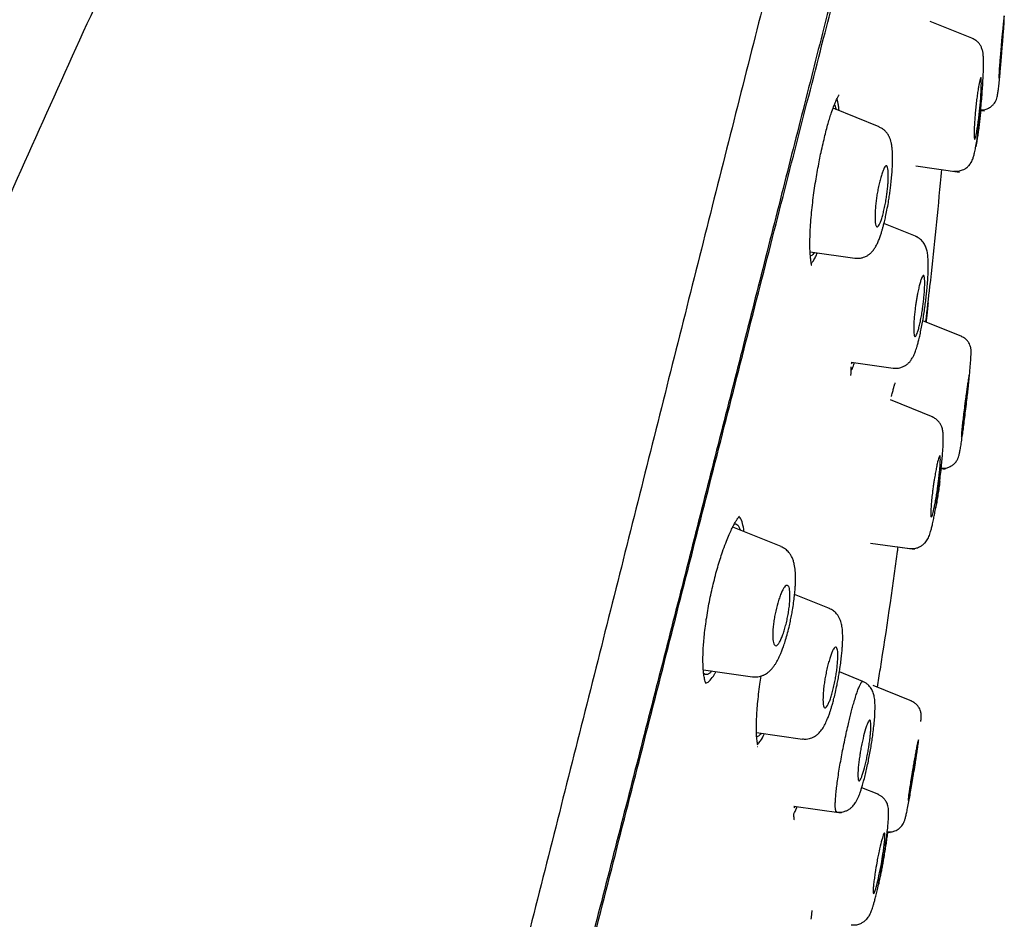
# Model space of a CAD drawing. Header units: millimetres. Extents: x 8 to 1894, y 12 to 2738.
# Tile 122 of 158: x 1461 to 1489, y 1872 to 1899. Entities that reach past the tile are written whole.
import ezdxf

# ---------------------------------------------------------------- set-up
doc = ezdxf.new("R2010")
doc.units = ezdxf.units.MM

msp = doc.modelspace()

# ---------------------------------------------------------------- linework, layer by layer
at = {"color": 7, "linetype": 'Continuous', "lineweight": 30}
for p, q in [((1488.575, 1898.289), (1487.307, 1898.801)), ((1485.809, 1895.704), (1484.455, 1896.251)), ((1488.787, 1896.186), (1488.904, 1896.17)), ((1486.88, 1894.559), (1488.17, 1894.378)), ((1486.926, 1892.474), (1485.95, 1892.868)), ((1483.782, 1892.033), (1485.099, 1891.848)), ((1488.236, 1889.554), (1487.089, 1890.017)), ((1485.012, 1888.792), (1484.988, 1888.75)), ((1484.989, 1888.795), (1486.223, 1888.622)), ((1487.398, 1887.183), (1486.145, 1887.69)), ((1487.63, 1885.678), (1487.747, 1885.661)), ((1482.929, 1883.387), (1481.509, 1883.961)), ((1485.555, 1883.49), (1486.843, 1883.309)), ((1486.356, 1883.377), (1486.843, 1883.309)), ((1484.347, 1881.574), (1483.328, 1881.985)), ((1480.649, 1879.767), (1482.094, 1879.564)), ((1485.334, 1879.432), (1484.642, 1879.712)), ((1486.772, 1878.85), (1485.637, 1879.308)), ((1482.208, 1877.929), (1483.554, 1877.74)), ((1485.799, 1876.109), (1485.297, 1876.311)), ((1483.33, 1875.766), (1483.302, 1875.72)), ((1483.303, 1875.77), (1484.69, 1875.575)), ((1486.045, 1875.006), (1486.127, 1874.994)), ((1483.823, 1872.503), (1483.843, 1872.711)), ((1483.817, 1872.45), (1483.823, 1872.503))]:
    msp.add_line(p, q, dxfattribs=at)
for points, knots in [([(1487.4, 1918.025), (1487.399, 1918.022), (1487.398, 1918.017), (1487.357, 1917.889), (1487.264, 1917.567), (1487.108, 1917), (1486.882, 1916.172), (1486.585, 1915.09), (1486.211, 1913.72), (1485.797, 1912.199), (1485.363, 1910.597), (1484.933, 1908.999), (1484.437, 1907.144), (1483.871, 1904.999), (1483.247, 1902.583), (1482.54, 1899.82), (1481.758, 1896.743), (1480.913, 1893.398), (1480.06, 1890.015), (1479.204, 1886.617), (1478.067, 1882.094), (1476.639, 1876.438), (1474.924, 1869.66), (1473.207, 1862.911), (1471.492, 1856.181), (1469.8, 1849.6), (1468.137, 1843.147), (1466.504, 1836.823), (1465.095, 1831.363), (1463.913, 1826.779), (1462.956, 1823.066), (1462.004, 1819.364), (1461.389, 1816.964), (1461.08, 1815.757)], [0, 0, 0, 0, 0.030104, 0.061035, 0.09217, 0.123409, 0.154679, 0.185995, 0.217455, 0.249147, 0.270468, 0.291994, 0.313775, 0.335843, 0.357877, 0.379688, 0.405541, 0.431088, 0.456365, 0.481427, 0.506312, 0.555772, 0.604988, 0.653967, 0.702726, 0.751547, 0.797345, 0.843352, 0.889543, 0.91688, 0.944369, 0.972053, 1, 1, 1, 1]), ([(1471.685, 1917.5), (1471.142, 1916.44), (1469.961, 1914.138), (1468.183, 1910.573), (1466.342, 1906.803), (1464.537, 1903.015), (1462.767, 1899.208), (1461.036, 1895.387), (1459.463, 1891.821), (1458.041, 1888.517), (1456.762, 1885.479), (1455.509, 1882.43), (1454.282, 1879.373), (1453.081, 1876.304), (1451.905, 1873.224), (1450.94, 1870.624), (1450.172, 1868.514), (1449.592, 1866.894), (1449.097, 1865.492), (1448.689, 1864.32), (1448.368, 1863.393), (1448.057, 1862.485), (1447.609, 1861.164), (1447.026, 1859.421), (1446.318, 1857.254), (1445.547, 1854.839), (1444.719, 1852.174), (1443.841, 1849.254), (1442.99, 1846.324), (1442.115, 1843.2), (1441.227, 1839.88), (1440.539, 1837.223), (1440.179, 1835.73), (1440.102, 1835.415)], [0, 0, 0, 0, 0.04053, 0.088045, 0.135595, 0.183282, 0.230864, 0.278465, 0.326058, 0.363494, 0.400885, 0.438222, 0.475671, 0.512992, 0.550367, 0.587873, 0.607366, 0.626802, 0.646436, 0.657945, 0.669039, 0.679817, 0.690625, 0.716501, 0.742365, 0.768208, 0.802768, 0.837361, 0.871979, 0.90659, 0.947748, 0.988943, 1, 1, 1, 1]), ([(1488.761, 1916.099), (1488.76, 1916.096), (1488.759, 1916.09), (1488.721, 1915.958), (1488.631, 1915.634), (1488.492, 1915.105), (1488.31, 1914.415), (1488.098, 1913.618), (1487.84, 1912.651), (1487.533, 1911.494), (1487.189, 1910.2), (1486.812, 1908.777), (1486.407, 1907.245), (1485.984, 1905.636), (1485.556, 1903.989), (1485.139, 1902.362), (1484.693, 1900.616), (1484.174, 1898.572), (1483.577, 1896.22), (1482.905, 1893.569), (1482.219, 1890.86), (1481.522, 1888.116), (1480.819, 1885.35), (1479.876, 1881.644), (1478.687, 1876.992), (1477.252, 1871.395), (1475.812, 1865.798), (1474.367, 1860.206), (1472.92, 1854.617), (1471.542, 1849.326), (1470.24, 1844.331), (1469.013, 1839.633), (1467.786, 1834.941), (1466.714, 1830.841), (1465.797, 1827.337), (1465.036, 1824.423), (1464.281, 1821.533), (1463.535, 1818.67), (1463.054, 1816.81), (1462.813, 1815.879)], [0, 0, 0, 0, 0.028657, 0.059931, 0.091243, 0.122575, 0.147653, 0.172734, 0.197819, 0.222923, 0.248054, 0.269019, 0.29001, 0.311027, 0.326807, 0.342593, 0.358374, 0.374143, 0.395141, 0.416114, 0.437061, 0.457985, 0.478885, 0.499763, 0.541481, 0.58316, 0.624802, 0.666395, 0.707959, 0.749543, 0.784513, 0.81951, 0.85453, 0.889572, 0.911613, 0.933673, 0.955754, 0.977859, 1, 1, 1, 1]), ([(1462.978, 1815.955), (1463.261, 1817.075), (1463.835, 1819.346), (1464.746, 1822.889), (1465.679, 1826.503), (1466.629, 1830.157), (1467.687, 1834.223), (1468.856, 1838.708), (1470.134, 1843.607), (1471.57, 1849.124), (1473.161, 1855.246), (1474.892, 1861.969), (1476.616, 1868.69), (1478.335, 1875.408), (1479.759, 1880.999), (1480.893, 1885.455), (1481.741, 1888.781), (1482.578, 1892.06), (1483.396, 1895.262), (1484.143, 1898.172), (1484.808, 1900.753), (1485.388, 1902.99), (1485.915, 1904.998), (1486.382, 1906.755), (1486.792, 1908.29), (1487.209, 1909.847), (1487.609, 1911.341), (1487.97, 1912.684), (1488.256, 1913.747), (1488.495, 1914.642), (1488.664, 1915.276), (1488.744, 1915.547), (1488.748, 1915.561), (1488.75, 1915.567)], [0, 0, 0, 0, 0.027144, 0.055008, 0.082823, 0.110678, 0.138618, 0.175381, 0.21233, 0.249415, 0.300015, 0.350593, 0.40115, 0.451689, 0.502297, 0.527741, 0.553264, 0.578747, 0.604154, 0.629673, 0.650982, 0.672199, 0.693498, 0.714827, 0.736078, 0.757317, 0.789218, 0.820956, 0.852334, 0.883574, 0.925212, 0.967037, 1, 1, 1, 1]), ([(1489.386, 1898.05), (1489.389, 1898.086), (1489.395, 1898.156), (1489.407, 1898.292), (1489.422, 1898.447), (1489.438, 1898.608), (1489.455, 1898.777), (1489.47, 1898.919), (1489.476, 1898.966), (1489.48, 1898.95), (1489.482, 1898.919), (1489.482, 1898.86), (1489.479, 1898.769), (1489.47, 1898.641), (1489.457, 1898.473), (1489.44, 1898.27), (1489.424, 1898.084), (1489.412, 1897.936), (1489.399, 1897.799), (1489.384, 1897.641), (1489.367, 1897.476), (1489.353, 1897.344), (1489.343, 1897.246), (1489.335, 1897.16), (1489.33, 1897.126), (1489.326, 1897.142), (1489.324, 1897.175), (1489.325, 1897.235), (1489.328, 1897.327), (1489.337, 1897.456), (1489.35, 1897.623), (1489.367, 1897.825), (1489.38, 1897.973), (1489.386, 1898.05)], [0, 0, 0, 0, 0.018935, 0.037307, 0.072889, 0.106653, 0.138555, 0.196888, 0.248411, 0.270034, 0.294433, 0.321592, 0.351423, 0.384133, 0.419478, 0.457744, 0.498802, 0.517806, 0.536456, 0.572279, 0.606357, 0.638428, 0.668874, 0.697486, 0.749212, 0.771516, 0.796264, 0.823749, 0.853705, 0.886305, 0.921549, 0.959333, 1, 1, 1, 1]), ([(1487.994, 1894.407), (1488.043, 1894.405), (1488.133, 1894.4), (1488.247, 1894.433), (1488.324, 1894.472), (1488.389, 1894.516), (1488.444, 1894.568), (1488.494, 1894.632), (1488.529, 1894.693), (1488.56, 1894.766), (1488.588, 1894.856), (1488.618, 1894.979), (1488.65, 1895.139), (1488.68, 1895.321), (1488.709, 1895.518), (1488.736, 1895.723), (1488.763, 1895.953), (1488.789, 1896.201), (1488.813, 1896.452), (1488.832, 1896.693), (1488.848, 1896.917), (1488.859, 1897.12), (1488.867, 1897.299), (1488.871, 1897.455), (1488.872, 1897.589), (1488.87, 1897.713), (1488.865, 1897.82), (1488.852, 1897.919), (1488.824, 1898.013), (1488.781, 1898.1), (1488.724, 1898.176), (1488.646, 1898.246), (1488.578, 1898.28), (1488.544, 1898.296)], [0, 0, 0, 0, 0.02708, 0.048934, 0.064177, 0.075764, 0.094132, 0.108372, 0.131207, 0.160193, 0.195652, 0.235521, 0.279316, 0.32708, 0.365545, 0.406299, 0.449447, 0.495077, 0.540355, 0.583757, 0.625331, 0.664899, 0.702375, 0.737807, 0.771207, 0.802576, 0.841242, 0.876312, 0.908631, 0.931861, 0.954718, 0.977444, 1, 1, 1, 1]), ([(1488.785, 1896.201), (1488.812, 1896.2), (1488.878, 1896.197), (1488.969, 1896.226), (1489.046, 1896.264), (1489.1, 1896.301), (1489.139, 1896.337), (1489.181, 1896.382), (1489.218, 1896.437), (1489.252, 1896.511), (1489.275, 1896.593), (1489.291, 1896.684), (1489.308, 1896.806), (1489.327, 1896.965), (1489.346, 1897.148), (1489.365, 1897.349), (1489.384, 1897.559), (1489.404, 1897.796), (1489.422, 1898.032), (1489.434, 1898.187), (1489.439, 1898.254)], [0, 0, 0, 0, 0.0271412, 0.066373, 0.0933185, 0.1137459, 0.1327651, 0.1510396, 0.1880603, 0.240979, 0.299577, 0.3654072, 0.4391704, 0.5210243, 0.6110902, 0.6841167, 0.7618981, 0.8446435, 0.9325605, 1, 1, 1, 1]), ([(1488.643, 1896.261), (1488.65, 1896.326), (1488.664, 1896.454), (1488.687, 1896.634), (1488.711, 1896.793), (1488.74, 1896.969), (1488.769, 1897.116), (1488.792, 1897.166), (1488.804, 1897.135), (1488.808, 1897.054), (1488.808, 1896.877), (1488.798, 1896.63), (1488.779, 1896.407), (1488.762, 1896.224), (1488.742, 1896.037), (1488.718, 1895.856), (1488.695, 1895.695), (1488.666, 1895.52), (1488.637, 1895.374), (1488.613, 1895.325), (1488.601, 1895.355), (1488.597, 1895.436), (1488.596, 1895.613), (1488.607, 1895.86), (1488.626, 1896.084), (1488.637, 1896.202), (1488.643, 1896.261)], [0, 0, 0, 0, 0.034441, 0.06807, 0.100636, 0.132437, 0.193098, 0.250574, 0.282693, 0.314077, 0.375158, 0.437422, 0.468467, 0.499714, 0.534409, 0.56822, 0.601061, 0.632741, 0.693345, 0.750419, 0.782265, 0.813706, 0.875094, 0.937398, 0.968541, 1, 1, 1, 1]), ([(1483.798, 1891.822), (1483.794, 1891.867), (1483.784, 1891.955), (1483.777, 1892.111), (1483.775, 1892.304), (1483.78, 1892.541), (1483.795, 1892.823), (1483.818, 1893.112), (1483.848, 1893.403), (1483.883, 1893.69), (1483.923, 1893.97), (1483.966, 1894.238), (1484.011, 1894.492), (1484.056, 1894.729), (1484.106, 1894.972), (1484.16, 1895.212), (1484.216, 1895.448), (1484.27, 1895.657), (1484.322, 1895.845), (1484.372, 1896.011), (1484.428, 1896.18), (1484.486, 1896.34), (1484.546, 1896.482), (1484.595, 1896.581), (1484.624, 1896.63), (1484.637, 1896.649), (1484.635, 1896.648), (1484.635, 1896.648)], [0, 0, 0, 0, 0.039682, 0.07847, 0.116372, 0.171514, 0.224561, 0.275442, 0.324125, 0.370631, 0.415018, 0.45734, 0.497604, 0.535792, 0.571883, 0.6167, 0.657745, 0.696501, 0.733947, 0.769956, 0.804583, 0.853974, 0.90034, 0.942189, 0.978181, 0.990098, 1, 1, 1, 1]), ([(1484.631, 1896.18), (1484.627, 1896.225), (1484.619, 1896.316), (1484.6, 1896.424), (1484.583, 1896.496), (1484.571, 1896.522), (1484.569, 1896.527)], [0, 0, 0, 0, 0.298095, 0.612239, 0.92627, 1, 1, 1, 1]), ([(1484.492, 1896.35), (1484.494, 1896.348), (1484.51, 1896.336), (1484.528, 1896.292), (1484.541, 1896.235), (1484.546, 1896.215)], [0, 0, 0, 0, 0.099952, 0.682612, 1, 1, 1, 1]), ([(1488.791, 1896.185), (1488.785, 1896.13), (1488.773, 1896.011), (1488.752, 1895.833), (1488.73, 1895.655), (1488.707, 1895.488), (1488.686, 1895.347), (1488.667, 1895.234), (1488.654, 1895.162), (1488.647, 1895.129), (1488.646, 1895.123)], [0, 0, 0, 0, 0.133531, 0.285902, 0.438829, 0.592676, 0.744075, 0.858579, 0.972305, 1, 1, 1, 1]), ([(1485.099, 1891.853), (1485.137, 1891.85), (1485.208, 1891.844), (1485.305, 1891.861), (1485.378, 1891.885), (1485.446, 1891.917), (1485.511, 1891.959), (1485.581, 1892.019), (1485.645, 1892.094), (1485.702, 1892.181), (1485.756, 1892.283), (1485.804, 1892.397), (1485.845, 1892.508), (1485.879, 1892.613), (1485.908, 1892.709), (1485.935, 1892.807), (1485.965, 1892.926), (1486.001, 1893.079), (1486.04, 1893.268), (1486.075, 1893.466), (1486.105, 1893.654), (1486.129, 1893.817), (1486.151, 1893.994), (1486.171, 1894.178), (1486.186, 1894.359), (1486.196, 1894.512), (1486.201, 1894.638), (1486.204, 1894.745), (1486.204, 1894.844), (1486.201, 1894.944), (1486.194, 1895.045), (1486.182, 1895.15), (1486.166, 1895.243), (1486.142, 1895.33), (1486.116, 1895.397), (1486.085, 1895.455), (1486.056, 1895.501), (1486.017, 1895.552), (1485.963, 1895.607), (1485.892, 1895.66), (1485.837, 1895.686), (1485.807, 1895.7)], [0, 0, 0, 0, 0.02359, 0.043538, 0.059174, 0.070242, 0.090087, 0.112021, 0.136864, 0.16677, 0.200779, 0.2337, 0.264953, 0.291456, 0.312461, 0.333327, 0.359589, 0.391267, 0.428413, 0.471148, 0.502269, 0.532236, 0.560539, 0.599822, 0.635255, 0.666623, 0.693949, 0.717329, 0.742079, 0.765306, 0.79172, 0.821466, 0.853528, 0.881253, 0.908477, 0.919202, 0.930432, 0.944216, 0.960538, 0.979238, 1, 1, 1, 1]), ([(1485.744, 1893.705), (1485.754, 1893.76), (1485.773, 1893.871), (1485.807, 1894.032), (1485.845, 1894.183), (1485.884, 1894.317), (1485.923, 1894.427), (1485.96, 1894.509), (1485.994, 1894.557), (1486.017, 1894.565), (1486.032, 1894.558), (1486.04, 1894.549), (1486.048, 1894.534), (1486.061, 1894.498), (1486.073, 1894.419), (1486.078, 1894.295), (1486.075, 1894.164), (1486.069, 1894.055), (1486.059, 1893.929), (1486.044, 1893.788), (1486.021, 1893.626), (1485.993, 1893.463), (1485.959, 1893.3), (1485.922, 1893.148), (1485.883, 1893.014), (1485.845, 1892.905), (1485.807, 1892.825), (1485.773, 1892.778), (1485.751, 1892.77), (1485.739, 1892.775), (1485.735, 1892.777), (1485.725, 1892.786), (1485.708, 1892.816), (1485.691, 1892.903), (1485.686, 1893.026), (1485.688, 1893.145), (1485.691, 1893.226), (1485.697, 1893.308), (1485.706, 1893.415), (1485.721, 1893.547), (1485.737, 1893.654), (1485.744, 1893.705)], [0, 0, 0, 0, 0.029558, 0.059611, 0.090014, 0.121072, 0.152464, 0.184618, 0.217332, 0.250545, 0.258977, 0.26951, 0.282085, 0.296593, 0.331814, 0.375091, 0.399176, 0.421878, 0.443408, 0.472893, 0.499691, 0.529685, 0.560133, 0.590827, 0.621828, 0.653317, 0.685145, 0.717584, 0.750379, 0.753817, 0.758532, 0.764501, 0.789834, 0.826746, 0.874999, 0.893069, 0.910495, 0.927252, 0.943144, 0.972873, 1, 1, 1, 1]), ([(1487.182, 1889.991), (1487.222, 1890.334), (1487.377, 1891.686), (1487.53, 1893.173), (1487.633, 1894.319), (1487.644, 1894.452)], [0, 0, 0, 0, 0.230597, 0.910607, 1, 1, 1, 1]), ([(1486.223, 1888.626), (1486.251, 1888.624), (1486.302, 1888.619), (1486.376, 1888.626), (1486.438, 1888.639), (1486.49, 1888.657), (1486.532, 1888.676), (1486.566, 1888.695), (1486.61, 1888.722), (1486.658, 1888.761), (1486.707, 1888.812), (1486.745, 1888.859), (1486.784, 1888.919), (1486.825, 1888.997), (1486.861, 1889.084), (1486.888, 1889.161), (1486.914, 1889.24), (1486.943, 1889.338), (1486.974, 1889.459), (1487.009, 1889.607), (1487.045, 1889.778), (1487.081, 1889.966), (1487.114, 1890.16), (1487.143, 1890.355), (1487.169, 1890.547), (1487.192, 1890.735), (1487.214, 1890.936), (1487.232, 1891.146), (1487.245, 1891.36), (1487.251, 1891.56), (1487.25, 1891.745), (1487.239, 1891.913), (1487.222, 1892.045), (1487.184, 1892.176), (1487.122, 1892.298), (1487.041, 1892.39), (1486.957, 1892.452), (1486.908, 1892.474), (1486.884, 1892.486)], [0, 0, 0, 0, 0.016156, 0.03064, 0.04312, 0.053374, 0.063393, 0.07093, 0.077988, 0.096257, 0.11031, 0.124948, 0.146434, 0.174522, 0.201748, 0.224074, 0.247627, 0.274798, 0.305569, 0.339912, 0.377595, 0.415395, 0.45227, 0.4883, 0.523534, 0.558011, 0.591772, 0.635752, 0.679103, 0.722308, 0.765613, 0.809196, 0.853214, 0.887038, 0.922629, 0.960425, 0.980068, 1, 1, 1, 1]), ([(1483.901, 1892.017), (1483.886, 1891.996), (1483.852, 1891.947), (1483.815, 1891.915), (1483.794, 1891.915), (1483.79, 1891.915)], [0, 0, 0, 0, 0.359378, 0.862294, 1, 1, 1, 1]), ([(1483.816, 1891.701), (1483.816, 1891.701), (1483.835, 1891.714), (1483.877, 1891.774), (1483.937, 1891.872), (1483.977, 1891.963), (1483.994, 1892.004)], [0, 0, 0, 0, 0.0045688, 0.3621029, 0.7181359, 1, 1, 1, 1]), ([(1483.815, 1891.644), (1483.817, 1891.645), (1483.824, 1891.646), (1483.82, 1891.671), (1483.811, 1891.725), (1483.803, 1891.789), (1483.798, 1891.822)], [0, 0, 0, 0, 0.093454, 0.384055, 0.686357, 1, 1, 1, 1]), ([(1486.879, 1890.476), (1486.885, 1890.515), (1486.896, 1890.593), (1486.915, 1890.708), (1486.94, 1890.836), (1486.969, 1890.973), (1487.002, 1891.107), (1487.033, 1891.215), (1487.063, 1891.294), (1487.089, 1891.34), (1487.108, 1891.35), (1487.121, 1891.339), (1487.13, 1891.317), (1487.139, 1891.274), (1487.146, 1891.191), (1487.146, 1891.058), (1487.14, 1890.894), (1487.125, 1890.723), (1487.109, 1890.566), (1487.093, 1890.437), (1487.078, 1890.332), (1487.059, 1890.215), (1487.034, 1890.074), (1487.001, 1889.92), (1486.968, 1889.786), (1486.937, 1889.678), (1486.908, 1889.601), (1486.881, 1889.555), (1486.862, 1889.546), (1486.849, 1889.556), (1486.839, 1889.576), (1486.83, 1889.619), (1486.822, 1889.701), (1486.821, 1889.836), (1486.829, 1890.001), (1486.843, 1890.172), (1486.859, 1890.33), (1486.873, 1890.43), (1486.879, 1890.476)], [0, 0, 0, 0, 0.020868, 0.041615, 0.062524, 0.093637, 0.124944, 0.156123, 0.187548, 0.219082, 0.250603, 0.266572, 0.284527, 0.304252, 0.337595, 0.375174, 0.413297, 0.446864, 0.475487, 0.499696, 0.515517, 0.531312, 0.562892, 0.59431, 0.625516, 0.656816, 0.687956, 0.719239, 0.750418, 0.765579, 0.782858, 0.802469, 0.836218, 0.87511, 0.913246, 0.9467, 0.975583, 1, 1, 1, 1]), ([(1487.245, 1890.543), (1487.232, 1890.411), (1487.214, 1890.227), (1487.192, 1890.043), (1487.185, 1889.991)], [0, 0, 0, 0, 0.71602, 1, 1, 1, 1]), ([(1488.448, 1888.299), (1488.453, 1888.345), (1488.464, 1888.455), (1488.478, 1888.612), (1488.49, 1888.768), (1488.499, 1888.899), (1488.505, 1889.019), (1488.508, 1889.117), (1488.503, 1889.204), (1488.482, 1889.288), (1488.443, 1889.368), (1488.389, 1889.441), (1488.313, 1889.509), (1488.246, 1889.542), (1488.212, 1889.558)], [0, 0, 0, 0, 0.074358, 0.182287, 0.284495, 0.380979, 0.471737, 0.583864, 0.683398, 0.770438, 0.830176, 0.887285, 0.943496, 1, 1, 1, 1]), ([(1484.987, 1888.552), (1484.995, 1888.567), (1485.02, 1888.612), (1485.052, 1888.69), (1485.076, 1888.764), (1485.082, 1888.782)], [0, 0, 0, 0, 0.268263, 0.825088, 1, 1, 1, 1]), ([(1484.969, 1888.41), (1484.972, 1888.412), (1484.978, 1888.417), (1484.982, 1888.44), (1484.985, 1888.478), (1484.987, 1888.537), (1484.988, 1888.597), (1484.988, 1888.646), (1484.988, 1888.66)], [0, 0, 0, 0, 0.112667, 0.279166, 0.4668, 0.676191, 0.90803, 1, 1, 1, 1]), ([(1488.318, 1887.52), (1488.322, 1887.555), (1488.33, 1887.623), (1488.347, 1887.754), (1488.368, 1887.907), (1488.39, 1888.065), (1488.415, 1888.234), (1488.438, 1888.378), (1488.448, 1888.424), (1488.451, 1888.41), (1488.452, 1888.381), (1488.451, 1888.326), (1488.444, 1888.239), (1488.432, 1888.113), (1488.413, 1887.946), (1488.387, 1887.742), (1488.364, 1887.555), (1488.346, 1887.407), (1488.328, 1887.273), (1488.306, 1887.118), (1488.283, 1886.955), (1488.264, 1886.824), (1488.249, 1886.726), (1488.235, 1886.639), (1488.228, 1886.605), (1488.225, 1886.62), (1488.224, 1886.65), (1488.226, 1886.706), (1488.232, 1886.795), (1488.245, 1886.921), (1488.264, 1887.087), (1488.289, 1887.291), (1488.308, 1887.442), (1488.318, 1887.52)], [0, 0, 0, 0, 0.018476, 0.036455, 0.07144, 0.104848, 0.136655, 0.195498, 0.248419, 0.268968, 0.292616, 0.319318, 0.349036, 0.3819, 0.417694, 0.456705, 0.498787, 0.517422, 0.535761, 0.571108, 0.604913, 0.636902, 0.667463, 0.69637, 0.749218, 0.770392, 0.794358, 0.821393, 0.851195, 0.883986, 0.919693, 0.95825, 1, 1, 1, 1]), ([(1486.17, 1887.796), (1486.177, 1887.823), (1486.196, 1887.901), (1486.223, 1888.004), (1486.247, 1888.089), (1486.264, 1888.143), (1486.272, 1888.172), (1486.285, 1888.197), (1486.28, 1888.193), (1486.279, 1888.192)], [0, 0, 0, 0, 0.119584, 0.348351, 0.568867, 0.711326, 0.850117, 0.985462, 1, 1, 1, 1]), ([(1487.632, 1885.687), (1487.67, 1885.685), (1487.746, 1885.681), (1487.845, 1885.711), (1487.921, 1885.748), (1487.987, 1885.793), (1488.045, 1885.849), (1488.09, 1885.912), (1488.125, 1885.98), (1488.15, 1886.056), (1488.17, 1886.143), (1488.193, 1886.263), (1488.218, 1886.419), (1488.245, 1886.6), (1488.273, 1886.798), (1488.3, 1887.006), (1488.33, 1887.241), (1488.36, 1887.494), (1488.385, 1887.707), (1488.398, 1887.829), (1488.403, 1887.866)], [0, 0, 0, 0, 0.035486, 0.072147, 0.096958, 0.116007, 0.149557, 0.181595, 0.228759, 0.282888, 0.345233, 0.415265, 0.492871, 0.578145, 0.647215, 0.720745, 0.798964, 0.881982, 0.964336, 1, 1, 1, 1]), ([(1486.701, 1883.333), (1486.727, 1883.331), (1486.777, 1883.326), (1486.867, 1883.334), (1486.948, 1883.356), (1487.014, 1883.388), (1487.053, 1883.412), (1487.102, 1883.447), (1487.156, 1883.497), (1487.206, 1883.562), (1487.239, 1883.619), (1487.268, 1883.68), (1487.295, 1883.751), (1487.322, 1883.837), (1487.349, 1883.938), (1487.379, 1884.062), (1487.409, 1884.204), (1487.44, 1884.363), (1487.471, 1884.534), (1487.504, 1884.733), (1487.539, 1884.958), (1487.573, 1885.2), (1487.604, 1885.445), (1487.631, 1885.679), (1487.653, 1885.895), (1487.669, 1886.089), (1487.681, 1886.26), (1487.688, 1886.408), (1487.691, 1886.548), (1487.69, 1886.671), (1487.68, 1886.782), (1487.655, 1886.886), (1487.612, 1886.981), (1487.553, 1887.063), (1487.473, 1887.139), (1487.401, 1887.174), (1487.365, 1887.191)], [0, 0, 0, 0, 0.014601, 0.028018, 0.050122, 0.060862, 0.06924, 0.076935, 0.096018, 0.112157, 0.132173, 0.156994, 0.183324, 0.209037, 0.242688, 0.277299, 0.3168, 0.349819, 0.38575, 0.424645, 0.46661, 0.511625, 0.556349, 0.599361, 0.640636, 0.679927, 0.717287, 0.75274, 0.786285, 0.828031, 0.866203, 0.901384, 0.926629, 0.951391, 0.97588, 1, 1, 1, 1]), ([(1487.398, 1885.172), (1487.401, 1885.192), (1487.407, 1885.234), (1487.416, 1885.295), (1487.432, 1885.395), (1487.455, 1885.529), (1487.485, 1885.685), (1487.522, 1885.862), (1487.561, 1886.014), (1487.588, 1886.064), (1487.6, 1886.038), (1487.605, 1885.986), (1487.604, 1885.897), (1487.599, 1885.793), (1487.592, 1885.697), (1487.586, 1885.624), (1487.575, 1885.516), (1487.56, 1885.381), (1487.543, 1885.24), (1487.531, 1885.144), (1487.521, 1885.076), (1487.512, 1885.014), (1487.496, 1884.913), (1487.473, 1884.777), (1487.443, 1884.62), (1487.407, 1884.444), (1487.368, 1884.293), (1487.341, 1884.245), (1487.328, 1884.27), (1487.323, 1884.321), (1487.323, 1884.41), (1487.328, 1884.514), (1487.335, 1884.611), (1487.342, 1884.685), (1487.353, 1884.794), (1487.367, 1884.929), (1487.385, 1885.07), (1487.395, 1885.145), (1487.398, 1885.172)], [0, 0, 0, 0, 0.011123, 0.022112, 0.033021, 0.065591, 0.097514, 0.129118, 0.190536, 0.250329, 0.277634, 0.307391, 0.339914, 0.374982, 0.392247, 0.408183, 0.422927, 0.459667, 0.485182, 0.499686, 0.510889, 0.522004, 0.533089, 0.565954, 0.59821, 0.629706, 0.690989, 0.75018, 0.776939, 0.806579, 0.839241, 0.87493, 0.892259, 0.908385, 0.92332, 0.960042, 0.985736, 1, 1, 1, 1]), ([(1487.589, 1885.297), (1487.58, 1885.234), (1487.563, 1885.108), (1487.535, 1884.919), (1487.505, 1884.735), (1487.484, 1884.606), (1487.472, 1884.543), (1487.471, 1884.535)], [0, 0, 0, 0, 0.2396235, 0.4795884, 0.7242033, 0.9654652, 1, 1, 1, 1]), ([(1480.732, 1879.356), (1480.725, 1879.371), (1480.712, 1879.398), (1480.694, 1879.458), (1480.679, 1879.526), (1480.667, 1879.598), (1480.657, 1879.669), (1480.647, 1879.767), (1480.639, 1879.903), (1480.635, 1880.095), (1480.64, 1880.304), (1480.653, 1880.523), (1480.672, 1880.746), (1480.699, 1880.988), (1480.734, 1881.244), (1480.777, 1881.506), (1480.825, 1881.769), (1480.879, 1882.031), (1480.938, 1882.289), (1481.002, 1882.542), (1481.069, 1882.785), (1481.139, 1883.016), (1481.217, 1883.254), (1481.3, 1883.484), (1481.384, 1883.694), (1481.458, 1883.861), (1481.523, 1883.991), (1481.58, 1884.095), (1481.619, 1884.159), (1481.645, 1884.198), (1481.663, 1884.222), (1481.68, 1884.245), (1481.693, 1884.261), (1481.699, 1884.272), (1481.695, 1884.275), (1481.694, 1884.276)], [0, 0, 0, 0, 0.031626, 0.060383, 0.086245, 0.109172, 0.129124, 0.146266, 0.181247, 0.21955, 0.261194, 0.294665, 0.330066, 0.367295, 0.405028, 0.442535, 0.479809, 0.516843, 0.553645, 0.590244, 0.626674, 0.662808, 0.698651, 0.743998, 0.784919, 0.82141, 0.853475, 0.881931, 0.910163, 0.920796, 0.931444, 0.94446, 0.96302, 0.987037, 1, 1, 1, 1]), ([(1481.784, 1884.116), (1481.763, 1884.176), (1481.737, 1884.248), (1481.697, 1884.262), (1481.69, 1884.264)], [0, 0, 0, 0, 0.827137, 1, 1, 1, 1]), ([(1481.837, 1883.828), (1481.835, 1883.852), (1481.827, 1883.976), (1481.803, 1884.053), (1481.784, 1884.116)], [0, 0, 0, 0, 0.189482, 1, 1, 1, 1]), ([(1481.556, 1884.05), (1481.572, 1884.052), (1481.609, 1884.057), (1481.658, 1884.02), (1481.698, 1883.961), (1481.717, 1883.898), (1481.724, 1883.874)], [0, 0, 0, 0, 0.226601, 0.518207, 0.810035, 1, 1, 1, 1]), ([(1482.094, 1879.568), (1482.13, 1879.565), (1482.195, 1879.559), (1482.285, 1879.571), (1482.352, 1879.589), (1482.401, 1879.608), (1482.439, 1879.625), (1482.483, 1879.649), (1482.542, 1879.688), (1482.613, 1879.749), (1482.682, 1879.825), (1482.739, 1879.903), (1482.786, 1879.979), (1482.831, 1880.06), (1482.873, 1880.145), (1482.912, 1880.232), (1482.952, 1880.331), (1482.999, 1880.455), (1483.051, 1880.611), (1483.108, 1880.803), (1483.159, 1881.001), (1483.202, 1881.192), (1483.236, 1881.358), (1483.269, 1881.542), (1483.299, 1881.736), (1483.324, 1881.933), (1483.34, 1882.102), (1483.349, 1882.246), (1483.354, 1882.367), (1483.355, 1882.513), (1483.347, 1882.683), (1483.327, 1882.836), (1483.292, 1882.969), (1483.259, 1883.055), (1483.213, 1883.141), (1483.152, 1883.227), (1483.056, 1883.319), (1482.973, 1883.361), (1482.928, 1883.383)], [0, 0, 0, 0, 0.023337, 0.042604, 0.057333, 0.067286, 0.07495, 0.086525, 0.105918, 0.131119, 0.157816, 0.1823, 0.204915, 0.230612, 0.25352, 0.27454, 0.299295, 0.328881, 0.363289, 0.402557, 0.446818, 0.478769, 0.509733, 0.539148, 0.580329, 0.618023, 0.652037, 0.682353, 0.70902, 0.733856, 0.785448, 0.839705, 0.867743, 0.894989, 0.911868, 0.935145, 0.964743, 1, 1, 1, 1]), ([(1486.356, 1883.377), (1486.35, 1883.333), (1486.192, 1882.135), (1485.99, 1880.764), (1485.777, 1879.439), (1485.749, 1879.263)], [0, 0, 0, 0, 0.032495, 0.871056, 1, 1, 1, 1]), ([(1482.755, 1881.414), (1482.779, 1881.523), (1482.817, 1881.688), (1482.879, 1881.882), (1482.928, 1882.013), (1482.979, 1882.121), (1483.028, 1882.201), (1483.075, 1882.247), (1483.119, 1882.255), (1483.152, 1882.225), (1483.182, 1882.141), (1483.193, 1881.995), (1483.188, 1881.806), (1483.174, 1881.646), (1483.151, 1881.482), (1483.122, 1881.316), (1483.085, 1881.151), (1483.043, 1880.991), (1482.997, 1880.842), (1482.948, 1880.71), (1482.898, 1880.604), (1482.85, 1880.526), (1482.803, 1880.482), (1482.759, 1880.474), (1482.724, 1880.505), (1482.694, 1880.589), (1482.681, 1880.735), (1482.686, 1880.924), (1482.701, 1881.085), (1482.723, 1881.25), (1482.744, 1881.36), (1482.755, 1881.414)], [0, 0, 0, 0, 0.058388, 0.088557, 0.119541, 0.151036, 0.183477, 0.216653, 0.250544, 0.281806, 0.312875, 0.374894, 0.408438, 0.440456, 0.470632, 0.499484, 0.529199, 0.559444, 0.590016, 0.620993, 0.652551, 0.684558, 0.717292, 0.7505, 0.781753, 0.812968, 0.875009, 0.908722, 0.940791, 0.971074, 1, 1, 1, 1]), ([(1483.554, 1877.744), (1483.592, 1877.741), (1483.662, 1877.735), (1483.755, 1877.751), (1483.823, 1877.772), (1483.885, 1877.799), (1483.948, 1877.835), (1484.035, 1877.904), (1484.127, 1878.011), (1484.203, 1878.137), (1484.267, 1878.274), (1484.316, 1878.396), (1484.354, 1878.499), (1484.385, 1878.594), (1484.415, 1878.69), (1484.447, 1878.8), (1484.485, 1878.943), (1484.528, 1879.121), (1484.569, 1879.308), (1484.604, 1879.49), (1484.632, 1879.651), (1484.661, 1879.828), (1484.686, 1880.013), (1484.708, 1880.198), (1484.722, 1880.355), (1484.731, 1880.485), (1484.736, 1880.595), (1484.74, 1880.727), (1484.737, 1880.881), (1484.724, 1881.011), (1484.704, 1881.116), (1484.685, 1881.187), (1484.659, 1881.257), (1484.618, 1881.337), (1484.557, 1881.423), (1484.466, 1881.51), (1484.387, 1881.549), (1484.345, 1881.57)], [0, 0, 0, 0, 0.023697, 0.043055, 0.057422, 0.066639, 0.085094, 0.109532, 0.149205, 0.194388, 0.237939, 0.267706, 0.293818, 0.315729, 0.335297, 0.359596, 0.389395, 0.424756, 0.465805, 0.49626, 0.526258, 0.554692, 0.594356, 0.630392, 0.662566, 0.690899, 0.715483, 0.739215, 0.788605, 0.840391, 0.85831, 0.877533, 0.898562, 0.917597, 0.94099, 0.968672, 1, 1, 1, 1]), ([(1484.232, 1879.586), (1484.243, 1879.642), (1484.266, 1879.755), (1484.305, 1879.917), (1484.347, 1880.068), (1484.39, 1880.2), (1484.432, 1880.307), (1484.473, 1880.385), (1484.511, 1880.431), (1484.545, 1880.44), (1484.571, 1880.412), (1484.592, 1880.33), (1484.598, 1880.185), (1484.589, 1879.994), (1484.573, 1879.833), (1484.551, 1879.67), (1484.523, 1879.504), (1484.489, 1879.337), (1484.45, 1879.172), (1484.408, 1879.021), (1484.366, 1878.889), (1484.324, 1878.783), (1484.284, 1878.706), (1484.246, 1878.662), (1484.211, 1878.653), (1484.184, 1878.681), (1484.162, 1878.764), (1484.157, 1878.909), (1484.165, 1879.1), (1484.182, 1879.262), (1484.204, 1879.425), (1484.223, 1879.533), (1484.232, 1879.586)], [0, 0, 0, 0, 0.030284, 0.060877, 0.091601, 0.122788, 0.154111, 0.18598, 0.218219, 0.250753, 0.281943, 0.312985, 0.375075, 0.409322, 0.441589, 0.47152, 0.499643, 0.530518, 0.561602, 0.592713, 0.623847, 0.655265, 0.686751, 0.718607, 0.750578, 0.781749, 0.812933, 0.875044, 0.909493, 0.941794, 0.971843, 1, 1, 1, 1]), ([(1480.896, 1879.733), (1480.877, 1879.712), (1480.831, 1879.664), (1480.767, 1879.632), (1480.706, 1879.627), (1480.673, 1879.654), (1480.658, 1879.665)], [0, 0, 0, 0, 0.213978, 0.497444, 0.77803, 1, 1, 1, 1]), ([(1480.718, 1879.389), (1480.722, 1879.388), (1480.759, 1879.383), (1480.847, 1879.466), (1480.944, 1879.578), (1481.003, 1879.69), (1481.017, 1879.716)], [0, 0, 0, 0, 0.047839, 0.452962, 0.873804, 1, 1, 1, 1]), ([(1482.245, 1877.56), (1482.237, 1877.602), (1482.221, 1877.685), (1482.208, 1877.854), (1482.203, 1878.049), (1482.207, 1878.27), (1482.219, 1878.513), (1482.24, 1878.775), (1482.269, 1879.054), (1482.304, 1879.327), (1482.333, 1879.508), (1482.345, 1879.589)], [0, 0, 0, 0, 0.116857, 0.232585, 0.347226, 0.460721, 0.57298, 0.684724, 0.7972, 0.910405, 1, 1, 1, 1]), ([(1484.562, 1875.601), (1484.558, 1875.601), (1484.546, 1875.6), (1484.533, 1875.634), (1484.522, 1875.699), (1484.519, 1875.798), (1484.524, 1875.926), (1484.536, 1876.082), (1484.554, 1876.261), (1484.579, 1876.46), (1484.61, 1876.677), (1484.647, 1876.908), (1484.689, 1877.151), (1484.736, 1877.4), (1484.786, 1877.651), (1484.839, 1877.9), (1484.89, 1878.123), (1484.936, 1878.318), (1484.978, 1878.486), (1485.019, 1878.643), (1485.065, 1878.806), (1485.113, 1878.968), (1485.163, 1879.12), (1485.208, 1879.244), (1485.249, 1879.339), (1485.285, 1879.4), (1485.312, 1879.43), (1485.325, 1879.426), (1485.331, 1879.425)], [0, 0, 0, 0, 0.0202868, 0.0618265, 0.1033261, 0.14476, 0.1861114, 0.2274155, 0.2686902, 0.309919, 0.3510845, 0.3922027, 0.4333563, 0.4745985, 0.5159109, 0.5572485, 0.5985773, 0.6295843, 0.6606049, 0.6916427, 0.722703, 0.7640996, 0.8054041, 0.8465144, 0.88737, 0.9283168, 0.9695197, 1, 1, 1, 1]), ([(1484.561, 1875.597), (1484.589, 1875.595), (1484.64, 1875.59), (1484.714, 1875.596), (1484.775, 1875.61), (1484.826, 1875.627), (1484.867, 1875.645), (1484.9, 1875.663), (1484.944, 1875.69), (1484.992, 1875.727), (1485.041, 1875.776), (1485.078, 1875.821), (1485.117, 1875.877), (1485.158, 1875.948), (1485.194, 1876.026), (1485.224, 1876.098), (1485.253, 1876.177), (1485.286, 1876.274), (1485.323, 1876.393), (1485.364, 1876.539), (1485.407, 1876.708), (1485.45, 1876.893), (1485.491, 1877.085), (1485.528, 1877.277), (1485.562, 1877.467), (1485.592, 1877.654), (1485.622, 1877.853), (1485.648, 1878.062), (1485.67, 1878.276), (1485.684, 1878.476), (1485.689, 1878.661), (1485.685, 1878.83), (1485.672, 1878.964), (1485.637, 1879.101), (1485.576, 1879.229), (1485.494, 1879.327), (1485.407, 1879.392), (1485.357, 1879.416), (1485.331, 1879.428)], [0, 0, 0, 0, 0.01629, 0.030802, 0.043211, 0.053304, 0.062997, 0.070488, 0.077509, 0.095711, 0.1098, 0.124548, 0.145025, 0.170941, 0.196077, 0.218002, 0.241919, 0.269418, 0.300482, 0.335086, 0.372897, 0.410611, 0.447417, 0.483387, 0.518562, 0.552977, 0.586678, 0.630592, 0.673895, 0.717039, 0.760258, 0.803718, 0.847657, 0.881986, 0.91872, 0.958248, 0.978937, 1, 1, 1, 1]), ([(1487.032, 1878.25), (1487.033, 1878.262), (1487.039, 1878.32), (1487.043, 1878.396), (1487.041, 1878.487), (1487.021, 1878.574), (1486.983, 1878.658), (1486.928, 1878.733), (1486.85, 1878.804), (1486.781, 1878.837), (1486.747, 1878.854)], [0, 0, 0, 0, 0.054458, 0.253382, 0.430285, 0.585842, 0.693238, 0.796352, 0.898018, 1, 1, 1, 1]), ([(1485.267, 1877.432), (1485.278, 1877.487), (1485.298, 1877.597), (1485.347, 1877.812), (1485.399, 1878.007), (1485.447, 1878.153), (1485.481, 1878.235), (1485.511, 1878.285), (1485.53, 1878.295), (1485.541, 1878.289), (1485.547, 1878.281), (1485.553, 1878.267), (1485.561, 1878.232), (1485.567, 1878.155), (1485.564, 1878.033), (1485.555, 1877.904), (1485.544, 1877.796), (1485.529, 1877.671), (1485.509, 1877.531), (1485.482, 1877.37), (1485.451, 1877.207), (1485.403, 1876.99), (1485.351, 1876.794), (1485.303, 1876.65), (1485.27, 1876.569), (1485.24, 1876.52), (1485.222, 1876.51), (1485.211, 1876.516), (1485.205, 1876.522), (1485.199, 1876.535), (1485.19, 1876.567), (1485.183, 1876.643), (1485.186, 1876.762), (1485.193, 1876.878), (1485.202, 1876.982), (1485.218, 1877.116), (1485.241, 1877.276), (1485.259, 1877.382), (1485.267, 1877.432)], [0, 0, 0, 0, 0.029615, 0.05974, 0.121053, 0.152487, 0.184649, 0.217319, 0.25044, 0.258794, 0.269271, 0.281824, 0.29633, 0.331608, 0.375037, 0.399028, 0.421678, 0.443199, 0.472741, 0.499687, 0.529843, 0.560442, 0.62206, 0.653588, 0.685382, 0.71771, 0.750294, 0.757237, 0.76664, 0.778453, 0.792733, 0.828921, 0.874987, 0.893194, 0.910723, 0.943419, 0.973088, 1, 1, 1, 1]), ([(1482.343, 1877.91), (1482.328, 1877.89), (1482.292, 1877.841), (1482.244, 1877.806), (1482.214, 1877.807), (1482.202, 1877.808)], [0, 0, 0, 0, 0.290141, 0.698157, 1, 1, 1, 1]), ([(1482.239, 1877.592), (1482.268, 1877.622), (1482.33, 1877.686), (1482.4, 1877.798), (1482.44, 1877.893), (1482.442, 1877.896)], [0, 0, 0, 0, 0.455212, 0.979464, 1, 1, 1, 1]), ([(1486.789, 1876.831), (1486.795, 1876.864), (1486.806, 1876.93), (1486.827, 1877.057), (1486.854, 1877.205), (1486.882, 1877.361), (1486.914, 1877.53), (1486.944, 1877.677), (1486.957, 1877.722), (1486.96, 1877.715), (1486.961, 1877.705), (1486.961, 1877.682), (1486.958, 1877.637), (1486.949, 1877.556), (1486.932, 1877.434), (1486.907, 1877.268), (1486.873, 1877.06), (1486.841, 1876.869), (1486.816, 1876.72), (1486.794, 1876.59), (1486.767, 1876.438), (1486.737, 1876.279), (1486.712, 1876.148), (1486.693, 1876.048), (1486.674, 1875.959), (1486.666, 1875.928), (1486.662, 1875.935), (1486.661, 1875.946), (1486.661, 1875.969), (1486.665, 1876.015), (1486.674, 1876.097), (1486.69, 1876.219), (1486.716, 1876.385), (1486.75, 1876.593), (1486.776, 1876.749), (1486.789, 1876.831)], [0, 0, 0, 0, 0.017894, 0.035369, 0.069588, 0.102526, 0.134219, 0.193705, 0.248425, 0.260418, 0.274124, 0.289385, 0.315245, 0.344754, 0.377857, 0.414477, 0.454837, 0.498779, 0.516946, 0.534873, 0.569618, 0.603066, 0.634939, 0.665649, 0.694918, 0.749222, 0.761557, 0.775372, 0.790733, 0.816875, 0.846363, 0.879506, 0.916075, 0.956148, 1, 1, 1, 1]), ([(1486.95, 1877.57), (1486.957, 1877.619), (1486.964, 1877.67), (1486.97, 1877.717), (1486.971, 1877.719)], [0, 0, 0, 0, 0.9443418, 1, 1, 1, 1]), ([(1482.236, 1877.525), (1482.236, 1877.524), (1482.244, 1877.52), (1482.247, 1877.518), (1482.248, 1877.522), (1482.248, 1877.522)], [0, 0, 0, 0, 0.0304523, 0.8744132, 1, 1, 1, 1]), ([(1486.049, 1875.015), (1486.087, 1875.013), (1486.162, 1875.009), (1486.26, 1875.038), (1486.334, 1875.073), (1486.398, 1875.116), (1486.455, 1875.169), (1486.5, 1875.228), (1486.535, 1875.291), (1486.562, 1875.362), (1486.585, 1875.446), (1486.612, 1875.563), (1486.644, 1875.717), (1486.679, 1875.894), (1486.714, 1876.09), (1486.75, 1876.296), (1486.79, 1876.529), (1486.831, 1876.78), (1486.869, 1877.025), (1486.893, 1877.18), (1486.904, 1877.251)], [0, 0, 0, 0, 0.034621, 0.069997, 0.093413, 0.111449, 0.142279, 0.171033, 0.214782, 0.266704, 0.327773, 0.396443, 0.472456, 0.555889, 0.623414, 0.695278, 0.771735, 0.852764, 0.932816, 1, 1, 1, 1]), ([(1484.989, 1872.289), (1485.017, 1872.286), (1485.071, 1872.281), (1485.147, 1872.29), (1485.212, 1872.306), (1485.267, 1872.327), (1485.312, 1872.35), (1485.351, 1872.374), (1485.386, 1872.4), (1485.417, 1872.428), (1485.456, 1872.468), (1485.489, 1872.511), (1485.52, 1872.56), (1485.548, 1872.614), (1485.575, 1872.676), (1485.6, 1872.742), (1485.625, 1872.816), (1485.65, 1872.9), (1485.679, 1873.003), (1485.711, 1873.13), (1485.748, 1873.285), (1485.79, 1873.471), (1485.835, 1873.69), (1485.882, 1873.938), (1485.929, 1874.201), (1485.972, 1874.462), (1486.008, 1874.707), (1486.037, 1874.929), (1486.059, 1875.125), (1486.074, 1875.295), (1486.083, 1875.439), (1486.087, 1875.558), (1486.084, 1875.659), (1486.076, 1875.738), (1486.061, 1875.8), (1486.047, 1875.84), (1486.033, 1875.869), (1486.024, 1875.885), (1486.011, 1875.908), (1485.991, 1875.939), (1485.958, 1875.981), (1485.91, 1876.03), (1485.845, 1876.08), (1485.793, 1876.104), (1485.764, 1876.117)], [0, 0, 0, 0, 0.015946, 0.030312, 0.042729, 0.052954, 0.06308, 0.07142, 0.078827, 0.08818, 0.095529, 0.112003, 0.129903, 0.152065, 0.17484, 0.197092, 0.218955, 0.245966, 0.274863, 0.307114, 0.342725, 0.381721, 0.42419, 0.470286, 0.519057, 0.566393, 0.611939, 0.655433, 0.696836, 0.736196, 0.77352, 0.808804, 0.841521, 0.877888, 0.905529, 0.924384, 0.929289, 0.933156, 0.937297, 0.944289, 0.954221, 0.966998, 0.982391, 1, 1, 1, 1]), ([(1483.304, 1875.541), (1483.32, 1875.57), (1483.351, 1875.628), (1483.385, 1875.714), (1483.401, 1875.756)], [0, 0, 0, 0, 0.506797, 1, 1, 1, 1]), ([(1483.305, 1875.365), (1483.307, 1875.368), (1483.312, 1875.374), (1483.311, 1875.407), (1483.307, 1875.462), (1483.305, 1875.519), (1483.304, 1875.548)], [0, 0, 0, 0, 0.191658, 0.444775, 0.71424, 1, 1, 1, 1]), ([(1485.738, 1874.111), (1485.749, 1874.169), (1485.771, 1874.284), (1485.816, 1874.502), (1485.873, 1874.741), (1485.922, 1874.904), (1485.951, 1874.973), (1485.972, 1874.992), (1485.98, 1874.944), (1485.976, 1874.835), (1485.965, 1874.704), (1485.946, 1874.542), (1485.916, 1874.334), (1485.88, 1874.114), (1485.839, 1873.9), (1485.792, 1873.677), (1485.734, 1873.432), (1485.678, 1873.244), (1485.642, 1873.183), (1485.63, 1873.242), (1485.634, 1873.35), (1485.645, 1873.482), (1485.665, 1873.645), (1485.694, 1873.855), (1485.722, 1874.014), (1485.738, 1874.111)], [0, 0, 0, 0, 0.031186, 0.06247, 0.124675, 0.186879, 0.218187, 0.24946, 0.303338, 0.336739, 0.374248, 0.41304, 0.446912, 0.499041, 0.531018, 0.562953, 0.625803, 0.688114, 0.749943, 0.803093, 0.836668, 0.874833, 0.913918, 0.947732, 1, 1, 1, 1]), ([(1486.053, 1875.005), (1486.05, 1874.982), (1486.042, 1874.909), (1486.023, 1874.771), (1485.997, 1874.597), (1485.968, 1874.414), (1485.947, 1874.29), (1485.937, 1874.227)], [0, 0, 0, 0, 0.10511, 0.330049, 0.555162, 0.777232, 1, 1, 1, 1]), ([(1485.937, 1874.227), (1485.928, 1874.18), (1485.912, 1874.086), (1485.886, 1873.946), (1485.859, 1873.806), (1485.828, 1873.654), (1485.805, 1873.541), (1485.791, 1873.479), (1485.789, 1873.471)], [0, 0, 0, 0, 0.180033, 0.359642, 0.540687, 0.724987, 0.965927, 1, 1, 1, 1])]:
    msp.add_open_spline(points, degree=3, knots=knots, dxfattribs=at)

doc.saveas('drawing.dxf')
